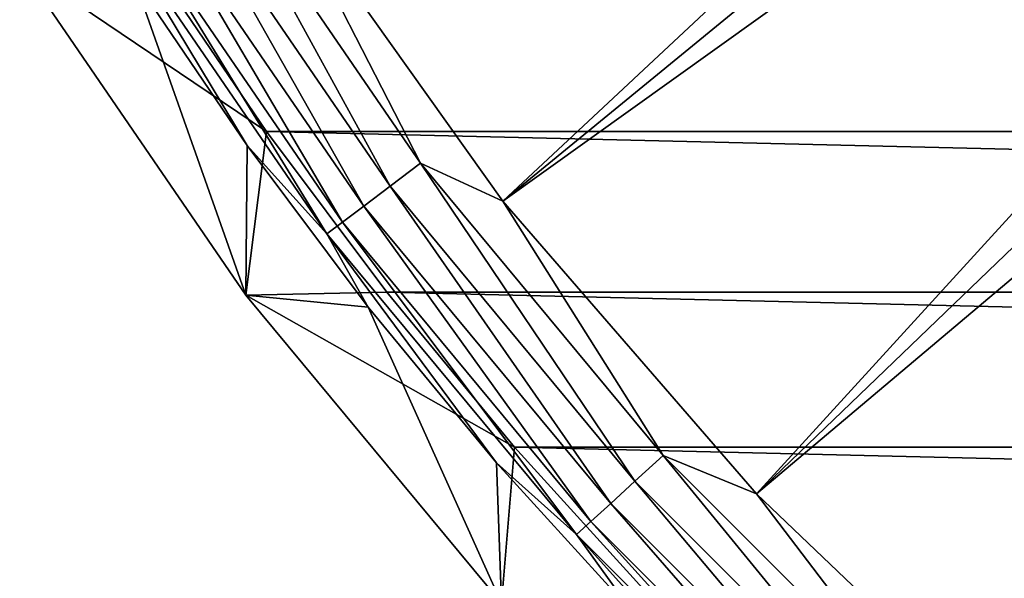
# Model space of a CAD drawing. Header units: metres. Extents: x -109 to 109, y -315 to 32.
# Tile 254 of 256: x 48.87 to 56.26, y -21.71 to -17.52. Entities that reach past the tile are written whole.
import ezdxf

# ---------------------------------------------------------------- set-up
doc = ezdxf.new("R2010")
doc.units = ezdxf.units.M
doc.layers.add('solid_K244242000C74_AAA', color=7, linetype='CONTINUOUS')

msp = doc.modelspace()

# ---------------------------------------------------------------- linework, layer by layer
at = {"layer": 'solid_K244242000C74_AAA'}
for points in [[(50.806305, -16.512268, -78.325066), (52.492241, -18.879845, -78.325066), (62.673264, -9.37479, -73.288864)], [(52.492241, -18.879845, -78.325066), (63.20108, -10.109604, -73.288864), (62.673264, -9.37479, -73.288864)], [(52.492241, -18.879845, -78.325066), (63.767906, -10.814763, -73.288864), (63.20108, -10.109604, -73.288864)], [(52.492241, -18.879845, -78.325066), (54.395599, -21.076445, -78.325066), (63.767906, -10.814763, -73.288864)], [(54.395599, -21.076445, -78.325066), (64.372078, -11.488202, -73.288864), (63.767906, -10.814763, -73.288864)], [(54.395599, -21.076445, -78.325066), (65.011818, -12.127944, -73.288864), (64.372078, -11.488202, -73.288864)], [(54.395599, -21.076445, -78.325066), (56.499138, -23.082167, -78.325066), (65.011818, -12.127944, -73.288864)], [(50.020905, -16.395161, -78.672592), (51.646614, -18.768406, -78.672592), (50.263935, -16.244684, -78.472404)], [(50.263935, -16.244684, -78.472404), (51.874722, -18.596146, -78.472404), (50.806305, -16.512268, -78.325066)], [(51.646614, -18.768406, -78.672592), (51.874722, -18.596146, -78.472404), (50.263935, -16.244684, -78.472404)], [(49.811161, -16.52503, -78.919411), (51.449749, -18.917072, -78.919411), (50.020905, -16.395161, -78.672592)], [(51.449749, -18.917072, -78.919411), (51.646614, -18.768406, -78.672592), (50.020905, -16.395161, -78.672592)], [(49.641087, -16.630335, -79.20536), (51.290115, -19.037621, -79.20536), (49.811161, -16.52503, -78.919411)], [(51.290115, -19.037621, -79.20536), (51.449749, -18.917072, -78.919411), (49.811161, -16.52503, -78.919411)], [(51.874722, -18.596146, -78.472404), (52.492241, -18.879845, -78.325066), (50.806305, -16.512268, -78.325066)], [(49.515862, -16.707872, -79.521729), (51.172577, -19.126383, -79.521729), (49.641087, -16.630335, -79.20536)], [(51.172577, -19.126383, -79.521729), (51.290115, -19.037621, -79.20536), (49.641087, -16.630335, -79.20536)], [(49.515862, -16.707872, -79.521729), (49.724838, -17.207348, -79.857155), (50.573925, -18.46187, -79.857155)], [(49.515862, -16.707872, -79.521729), (50.573925, -18.46187, -79.857155), (51.172577, -19.126383, -79.521729)], [(48.867916, -17.109003, -83.669998), (49.874958, -17.110952, -83.82), (50.71907, -18.358145, -83.82)], [(50.564384, -19.58555, -83.669998), (48.867916, -17.109003, -83.669998), (50.71907, -18.358145, -83.82)], [(49.724838, -17.207348, -79.857155), (48.867916, -17.109003, -83.669998), (50.564384, -19.58555, -83.669998)], [(49.874958, -17.110952, -83.82), (103.125038, -17.110952, -83.82), (102.28093, -18.358145, -83.82)], [(49.874958, -17.110952, -83.82), (102.28093, -18.358145, -83.82), (50.71907, -18.358145, -83.82)], [(50.573925, -18.46187, -79.857155), (49.724838, -17.207348, -79.857155), (50.564384, -19.58555, -83.669998)], [(50.564384, -19.58555, -83.669998), (50.71907, -18.358145, -83.82), (51.622013, -19.564362, -83.82)], [(50.71907, -18.358145, -83.82), (102.28093, -18.358145, -83.82), (101.377991, -19.564362, -83.82)], [(50.71907, -18.358145, -83.82), (101.377991, -19.564362, -83.82), (51.622013, -19.564362, -83.82)], [(51.481739, -19.67457, -79.857155), (50.573925, -18.46187, -79.857155), (50.564384, -19.58555, -83.669998)], [(51.172577, -19.126383, -79.521729), (50.573925, -18.46187, -79.857155), (51.481739, -19.67457, -79.857155)], [(51.646614, -18.768406, -78.672592), (53.484364, -20.981524, -78.672592), (51.874722, -18.596146, -78.472404)], [(51.874722, -18.596146, -78.472404), (53.695606, -20.788952, -78.472404), (52.492241, -18.879845, -78.325066)], [(53.484364, -20.981524, -78.672592), (53.695606, -20.788952, -78.472404), (51.874722, -18.596146, -78.472404)], [(51.449749, -18.917072, -78.919411), (53.302055, -21.14772, -78.919411), (51.646614, -18.768406, -78.672592)], [(53.302055, -21.14772, -78.919411), (53.484364, -20.981524, -78.672592), (51.646614, -18.768406, -78.672592)], [(53.695606, -20.788952, -78.472404), (54.395599, -21.076445, -78.325066), (52.492241, -18.879845, -78.325066)], [(56.187935, -22.898905, 38.430202), (58.300892, -18.893377, 33.097839), (58.049881, -20.323469, 32.096478)], [(56.187935, -22.898905, 38.430202), (56.518383, -21.571302, 39.348866), (58.300892, -18.893377, 33.097839)], [(51.290115, -19.037621, -79.20536), (53.154228, -21.282484, -79.20536), (51.449749, -18.917072, -78.919411)], [(53.154228, -21.282484, -79.20536), (53.302055, -21.14772, -78.919411), (51.449749, -18.917072, -78.919411)], [(51.172577, -19.126383, -79.521729), (53.04538, -21.381712, -79.521729), (51.290115, -19.037621, -79.20536)], [(53.04538, -21.381712, -79.521729), (53.154228, -21.282484, -79.20536), (51.290115, -19.037621, -79.20536)], [(51.172577, -19.126383, -79.521729), (51.481739, -19.67457, -79.857155), (52.446232, -20.842703, -79.857155)], [(51.172577, -19.126383, -79.521729), (52.446232, -20.842703, -79.857155), (53.04538, -21.381712, -79.521729)], [(50.564384, -19.58555, -83.669998), (51.622013, -19.564362, -83.82), (52.58112, -20.725933, -83.82)], [(51.622013, -19.564362, -83.82), (101.377991, -19.564362, -83.82), (100.418877, -20.725933, -83.82)], [(51.622013, -19.564362, -83.82), (100.418877, -20.725933, -83.82), (52.58112, -20.725933, -83.82)], [(52.482269, -21.895176, -83.669998), (50.564384, -19.58555, -83.669998), (52.58112, -20.725933, -83.82)], [(51.481739, -19.67457, -79.857155), (50.564384, -19.58555, -83.669998), (52.482269, -21.895176, -83.669998)], [(52.446232, -20.842703, -79.857155), (51.481739, -19.67457, -79.857155), (52.482269, -21.895176, -83.669998)], [(55.990105, -24.240015, 37.491146), (58.049881, -20.323469, 32.096478), (57.965958, -21.766628, 31.085966)], [(55.990105, -24.240015, 37.491146), (56.187935, -22.898905, 38.430202), (58.049881, -20.323469, 32.096478)], [(52.482269, -21.895176, -83.669998), (52.58112, -20.725933, -83.82), (53.594254, -21.840445, -83.82)], [(52.58112, -20.725933, -83.82), (100.418877, -20.725933, -83.82), (99.405746, -21.840445, -83.82)], [(52.58112, -20.725933, -83.82), (99.405746, -21.840445, -83.82), (53.594254, -21.840445, -83.82)], [(53.484364, -20.981524, -78.672592), (55.518478, -23.015635, -78.672592), (53.695606, -20.788952, -78.472404)], [(53.695606, -20.788952, -78.472404), (55.711048, -22.804394, -78.472404), (54.395599, -21.076445, -78.325066)], [(55.518478, -23.015635, -78.672592), (55.711048, -22.804394, -78.472404), (53.695606, -20.788952, -78.472404)], [(53.465214, -21.963621, -79.857155), (52.446232, -20.842703, -79.857155), (52.482269, -21.895176, -83.669998)], [(53.04538, -21.381712, -79.521729), (52.446232, -20.842703, -79.857155), (53.465214, -21.963621, -79.857155)], [(53.302055, -21.14772, -78.919411), (55.35228, -23.197945, -78.919411), (53.484364, -20.981524, -78.672592)], [(55.35228, -23.197945, -78.919411), (55.518478, -23.015635, -78.672592), (53.484364, -20.981524, -78.672592)], [(55.711048, -22.804394, -78.472404), (56.499138, -23.082167, -78.325066), (54.395599, -21.076445, -78.325066)], [(53.154228, -21.282484, -79.20536), (55.217514, -23.345774, -79.20536), (53.302055, -21.14772, -78.919411)], [(55.217514, -23.345774, -79.20536), (55.35228, -23.197945, -78.919411), (53.302055, -21.14772, -78.919411)], [(53.04538, -21.381712, -79.521729), (55.11829, -23.45462, -79.521729), (53.154228, -21.282484, -79.20536)], [(55.11829, -23.45462, -79.521729), (55.217514, -23.345774, -79.20536), (53.154228, -21.282484, -79.20536)], [(53.04538, -21.381712, -79.521729), (53.465214, -21.963621, -79.857155), (54.536377, -23.034784, -79.857155)], [(53.04538, -21.381712, -79.521729), (54.536377, -23.034784, -79.857155), (55.11829, -23.45462, -79.521729)], [(56.417652, -21.806171, 39.521446), (56.518383, -21.571302, 39.348866), (56.187935, -22.898905, 38.430202)]]:
    msp.add_3dface(points, dxfattribs=at)

doc.saveas('drawing.dxf')
